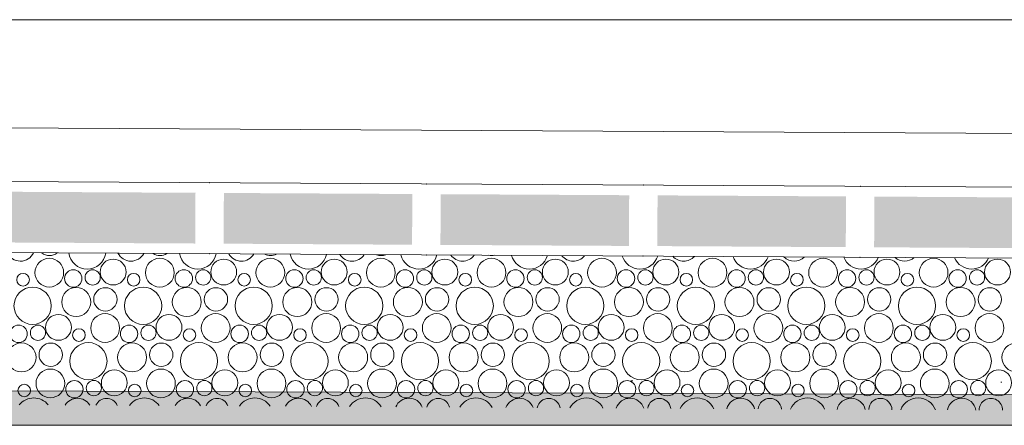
# Model space of a CAD drawing. Header units: millimetres. Extents: x -94601 to -15166, y -300 to 6935.
# Tile 10 of 97: x -84521 to -83549, y -300 to 100. Entities that reach past the tile are written whole.
import ezdxf

# ---------------------------------------------------------------- set-up
doc = ezdxf.new("R2010")
doc.units = ezdxf.units.MM
doc.header["$MEASUREMENT"] = 0
for name, color, linetype in [('Métal _ Bardage.Charp_Couv_Bard_Métal', 7, 'Continuous'), ('Nouveau_Terrain _ Original.Terrain', 7, 'Continuous'), ('Nouveau_VRD _ Voirie 3d.VRD', 7, 'Continuous')]:
    doc.layers.add(name, color=color, linetype=linetype)

# ---------------------------------------------------------------- blocks, each defined once
blk = doc.blocks.new('Élément de coupe_21')
at = {"layer": 'Métal _ Bardage.Charp_Couv_Bard_Métal', "color": 7, "linetype": 'Continuous', "lineweight": 15}
blk.add_line((-88690.35, 100), (-81185.35, 100), dxfattribs=at)
blk = doc.blocks.new('*X45')
at = {"layer": 'Nouveau_VRD _ Voirie 3d.VRD', "color": 33, "linetype": 'Continuous', "lineweight": 15, "true_color": 0xf48e54}
for centre, radius in [((-84491.6, -149.49), 14.19), ((-84382.49, -149.49), 14.19), ((-84273.38, -149.49), 14.19), ((-84164.27, -149.49), 14.19), ((-84055.16, -149.49), 14.19), ((-83946.04, -149.49), 14.19), ((-83836.93, -149.49), 14.19), ((-83727.82, -149.49), 14.19), ((-83618.71, -149.49), 14.19), ((-84428.54, -148.84), 12.77), ((-84319.42, -148.84), 12.77), ((-84210.31, -148.84), 12.77), ((-84101.2, -148.84), 12.77), ((-83992.09, -148.84), 12.77), ((-83882.97, -148.84), 12.77), ((-83773.86, -148.84), 12.77), ((-83664.75, -148.84), 12.77), ((-83555.64, -148.84), 12.77), ((-84517.44, -156.46), 6.2), ((-84467.9, -155.22), 8.58), ((-84448.75, -154.16), 7.52), ((-84408.32, -156.46), 6.2), ((-84358.78, -155.22), 8.58), ((-84339.64, -154.16), 7.52), ((-84299.21, -156.46), 6.2), ((-84249.67, -155.22), 8.58), ((-84230.52, -154.16), 7.52), ((-84190.1, -156.46), 6.2), ((-84140.56, -155.22), 8.58), ((-84121.41, -154.16), 7.52), ((-84080.99, -156.46), 6.2), ((-84031.45, -155.22), 8.58), ((-84012.3, -154.16), 7.52), ((-83971.87, -156.46), 6.2), ((-83922.33, -155.22), 8.58), ((-83903.19, -154.16), 7.52), ((-83862.76, -156.46), 6.2), ((-83813.22, -155.22), 8.58), ((-83794.07, -154.16), 7.52), ((-83753.65, -156.46), 6.2), ((-83704.11, -155.22), 8.58), ((-83684.96, -154.16), 7.52), ((-83644.54, -156.46), 6.2), ((-83595, -155.22), 8.58), ((-83575.85, -154.16), 7.52), ((-84508.07, -182.16), 18.36), ((-84465, -178.42), 14.31), ((-84436.19, -175.78), 11.51), ((-84398.95, -182.16), 18.36), ((-84355.88, -178.42), 14.31), ((-84327.07, -175.78), 11.51), ((-84289.84, -182.16), 18.36), ((-84246.77, -178.42), 14.31), ((-84217.96, -175.78), 11.51), ((-84180.73, -182.16), 18.36), ((-84137.66, -178.42), 14.31), ((-84108.85, -175.78), 11.51), ((-84071.62, -182.16), 18.36), ((-84028.55, -178.42), 14.31), ((-83999.74, -175.78), 11.51), ((-83962.5, -182.16), 18.36), ((-83919.44, -178.42), 14.31), ((-83890.63, -175.78), 11.51), ((-83853.39, -182.16), 18.36), ((-83810.32, -178.42), 14.31), ((-83781.51, -175.78), 11.51), ((-83744.28, -182.16), 18.36), ((-83701.21, -178.42), 14.31), ((-83672.4, -175.78), 11.51), ((-83635.17, -182.16), 18.36), ((-83592.1, -178.42), 14.31), ((-83563.29, -175.78), 11.51), ((-84482.54, -203.44), 12.77), ((-84436.49, -204.09), 14.19), ((-84373.42, -203.44), 12.77), ((-84327.38, -204.09), 14.19), ((-84264.31, -203.44), 12.77), ((-84218.27, -204.09), 14.19), ((-84155.2, -203.44), 12.77), ((-84109.16, -204.09), 14.19), ((-84046.09, -203.44), 12.77), ((-84000.04, -204.09), 14.19), ((-83936.97, -203.44), 12.77), ((-83890.93, -204.09), 14.19), ((-83827.86, -203.44), 12.77), ((-83781.82, -204.09), 14.19), ((-83718.75, -203.44), 12.77), ((-83672.71, -204.09), 14.19), ((-83609.64, -203.44), 12.77), ((-83563.59, -204.09), 14.19), ((-84521.9, -209.82), 8.58), ((-84502.75, -208.76), 7.52), ((-84412.78, -209.82), 8.58), ((-84393.64, -208.76), 7.52), ((-84303.67, -209.82), 8.58), ((-84284.52, -208.76), 7.52), ((-84194.56, -209.82), 8.58), ((-84175.41, -208.76), 7.52), ((-84085.45, -209.82), 8.58), ((-84066.3, -208.76), 7.52), ((-83976.33, -209.82), 8.58), ((-83957.19, -208.76), 7.52), ((-83867.22, -209.82), 8.58), ((-83848.07, -208.76), 7.52), ((-83758.11, -209.82), 8.58), ((-83738.96, -208.76), 7.52), ((-83649, -209.82), 8.58), ((-83629.85, -208.76), 7.52), ((-84462.32, -211.06), 6.2), ((-84353.21, -211.06), 6.2), ((-84244.1, -211.06), 6.2), ((-84134.99, -211.06), 6.2), ((-84025.87, -211.06), 6.2), ((-83916.76, -211.06), 6.2), ((-83807.65, -211.06), 6.2), ((-83698.54, -211.06), 6.2), ((-83589.43, -211.06), 6.2), ((-84519, -233.02), 14.31), ((-84490.19, -230.38), 11.51), ((-84452.95, -236.76), 18.36), ((-84409.88, -233.02), 14.31), ((-84381.07, -230.38), 11.51), ((-84343.84, -236.76), 18.36), ((-84300.77, -233.02), 14.31), ((-84271.96, -230.38), 11.51), ((-84234.73, -236.76), 18.36), ((-84191.66, -233.02), 14.31), ((-84162.85, -230.38), 11.51), ((-84125.62, -236.76), 18.36), ((-84082.55, -233.02), 14.31), ((-84053.74, -230.38), 11.51), ((-84016.5, -236.76), 18.36), ((-83973.44, -233.02), 14.31), ((-83944.63, -230.38), 11.51), ((-83907.39, -236.76), 18.36), ((-83864.32, -233.02), 14.31), ((-83835.51, -230.38), 11.51), ((-83798.28, -236.76), 18.36), ((-83755.21, -233.02), 14.31), ((-83726.4, -230.38), 11.51), ((-83689.17, -236.76), 18.36), ((-83646.1, -233.02), 14.31), ((-83617.29, -230.38), 11.51), ((-83580.06, -236.76), 18.36), ((-83536.99, -233.02), 14.31), ((-84490.49, -258.69), 14.19), ((-84427.42, -258.04), 12.77), ((-84381.38, -258.69), 14.19), ((-84318.31, -258.04), 12.77), ((-84272.27, -258.69), 14.19), ((-84209.2, -258.04), 12.77), ((-84163.16, -258.69), 14.19), ((-84100.09, -258.04), 12.77), ((-84054.04, -258.69), 14.19), ((-83990.97, -258.04), 12.77), ((-83944.93, -258.69), 14.19), ((-83881.86, -258.04), 12.77), ((-83835.82, -258.69), 14.19), ((-83772.75, -258.04), 12.77), ((-83726.71, -258.69), 14.19), ((-83663.64, -258.04), 12.77), ((-83617.59, -258.69), 14.19), ((-83554.52, -258.04), 12.77), ((-84516.32, -265.66), 6.2), ((-84466.78, -264.42), 8.58), ((-84447.64, -263.35), 7.52), ((-84407.21, -265.66), 6.2), ((-84357.67, -264.42), 8.58), ((-84338.52, -263.35), 7.52), ((-84298.1, -265.66), 6.2), ((-84248.56, -264.42), 8.58), ((-84229.41, -263.35), 7.52), ((-84188.99, -265.66), 6.2), ((-84139.45, -264.42), 8.58), ((-84120.3, -263.35), 7.52), ((-84079.87, -265.66), 6.2), ((-84030.33, -264.42), 8.58), ((-84011.19, -263.35), 7.52), ((-83970.76, -265.66), 6.2), ((-83921.22, -264.42), 8.58), ((-83902.07, -263.35), 7.52), ((-83861.65, -265.66), 6.2), ((-83812.11, -264.42), 8.58), ((-83792.96, -263.35), 7.52), ((-83752.54, -265.66), 6.2), ((-83703, -264.42), 8.58), ((-83683.85, -263.35), 7.52), ((-83643.43, -265.66), 6.2), ((-83593.88, -264.42), 8.58), ((-83574.74, -263.35), 7.52)]:
    blk.add_circle(centre, radius, dxfattribs=at)
for centre, radius, start, end in [((-84520.11, -123.82), 14.31, 204.17408, 335.18637), ((-84491.3, -121.18), 11.51, 229.10466, 310.25579), ((-84454.07, -127.56), 18.36, 187.70941, 351.65105), ((-84411, -123.82), 14.31, 206.88327, 332.47718), ((-84382.19, -121.18), 11.51, 234.01833, 305.34212), ((-84344.95, -127.56), 18.36, 189.63312, 349.72734), ((-84301.88, -123.82), 14.31, 209.66004, 329.70042), ((-84273.07, -121.18), 11.51, 239.60797, 299.75249), ((-84235.84, -127.56), 18.36, 191.56823, 347.79222), ((-84192.77, -123.82), 14.31, 212.51678, 326.84367), ((-84163.96, -121.18), 11.51, 246.36146, 292.99899), ((-84126.73, -127.56), 18.36, 193.51721, 345.84325), ((-84083.66, -123.82), 14.31, 215.46867, 323.89179), ((-84054.85, -121.18), 11.51, 255.90552, 283.45494), ((-84017.62, -127.56), 18.36, 195.48266, 343.87779), ((-83974.55, -123.82), 14.31, 218.53464, 320.82582), ((-83908.5, -127.56), 18.36, 197.4674, 341.89306), ((-83865.44, -123.82), 14.31, 221.73905, 317.62141), ((-83799.39, -127.56), 18.36, 199.47445, 339.88601), ((-83756.32, -123.82), 14.31, 225.11424, 314.24621), ((-83690.28, -127.56), 18.36, 201.50714, 337.85332), ((-83647.21, -123.82), 14.31, 228.70493, 310.65552), ((-83581.17, -127.56), 18.36, 203.56915, 335.79131), ((-84506.95, -291.36), 18.36, 38.43895, 140.9215), ((-84463.88, -287.62), 14.31, 31.37328, 147.98717), ((-84435.07, -284.98), 11.51, 23.85789, 155.50257), ((-84397.84, -291.36), 18.36, 36.04197, 143.31849), ((-84354.77, -287.62), 14.31, 28.5499, 150.81055), ((-84325.96, -284.98), 11.51, 20.5745, 158.78595), ((-84288.73, -291.36), 18.36, 33.71669, 145.64377), ((-84245.66, -287.62), 14.31, 25.8013, 153.55916), ((-84216.85, -284.98), 11.51, 17.36152, 161.99893), ((-84179.62, -291.36), 18.36, 31.45351, 147.90694), ((-84136.55, -287.62), 14.31, 23.11593, 156.24452), ((-84107.74, -284.98), 11.51, 14.20505, 165.15541), ((-84070.5, -291.36), 18.36, 29.24443, 150.11602), ((-84027.44, -287.62), 14.31, 20.4841, 158.87635), ((-83998.63, -284.98), 11.51, 11.09305, 168.26741), ((-83961.39, -291.36), 18.36, 27.08267, 152.27779), ((-83918.32, -287.62), 14.31, 17.89746, 161.463), ((-83889.51, -284.98), 11.51, 8.01484, 171.34561), ((-83852.28, -291.36), 18.36, 24.96241, 154.39805), ((-83809.21, -287.62), 14.31, 15.34872, 164.01174), ((-83780.4, -284.98), 11.51, 4.9607, 174.39975), ((-83743.17, -291.36), 18.36, 22.8786, 156.48186), ((-83700.1, -287.62), 14.31, 12.83142, 166.52904), ((-83671.29, -284.98), 11.51, 1.92156, 177.4389), ((-83634.06, -291.36), 18.36, 20.82679, 158.53367), ((-83590.99, -287.62), 14.31, 10.33971, 169.02074), ((-83562.18, -284.98), 11.51, 358.88872, 180.47174)]:
    blk.add_arc(centre, radius, start, end, dxfattribs=at)
blk = doc.blocks.new('*X46')
at = {"layer": 'Nouveau_VRD _ Voirie 3d.VRD', "linetype": 'Continuous', "lineweight": 15, "true_color": 0xb5b5b5}
for points in [[(-84347.54, -120.72), (-84347.26, -70.71), (-84533.29, -69.67), (-84533.57, -119.68)], [(-84133.5, -121.91), (-84133.22, -71.91), (-84319.25, -70.87), (-84319.53, -120.88)], [(-83919.47, -123.11), (-83919.19, -73.1), (-84105.22, -72.06), (-84105.5, -122.07)], [(-83705.43, -124.3), (-83705.15, -74.29), (-83891.18, -73.26), (-83891.46, -123.26)], [(-83491.39, -125.5), (-83491.11, -75.49), (-83677.15, -74.45), (-83677.42, -124.46)]]:
    blk.add_hatch(color=253, dxfattribs=at).paths.add_polyline_path(points)
at = {"layer": 'Nouveau_VRD _ Voirie 3d.VRD', "color": 253, "linetype": 'Continuous', "lineweight": 15, "true_color": 0xb5b5b5}
for p in [(-84333.2, -60.79), (-84119.16, -61.98), (-83905.13, -63.18), (-83691.09, -64.37), (-84333.59, -130.8), (-84119.56, -131.99), (-83905.52, -133.19), (-83691.48, -134.38)]:
    blk.add_point(p, dxfattribs=at)
blk = doc.blocks.new('Élément de coupe_38')
at = {"layer": 'Nouveau_VRD _ Voirie 3d.VRD', "color": 251, "linetype": 'Continuous', "lineweight": 15, "true_color": 0x6a6a6a}
blk.add_line((-82142.42, -19.98), (-88539.43, 15.72), dxfattribs=at)
at = {"layer": 'Nouveau_VRD _ Voirie 3d.VRD', "color": 7, "linetype": 'Continuous', "lineweight": 15}
for p, q in [((-87292.26, -44.27), (-81749.32, -75.21)), ((-87292.26, -114.29), (-81749.32, -145.22))]:
    blk.add_line(p, q, dxfattribs=at)
at = {"layer": 'Nouveau_VRD _ Voirie 3d.VRD', "lineweight": 0}
for name in ['*X46', '*X45']:
    blk.add_blockref(name, (0, 0), dxfattribs=at)
blk = doc.blocks.new('Élément de coupe_152')
at = {"layer": 'Nouveau_Terrain _ Original.Terrain', "linetype": 'Continuous', "lineweight": 15, "true_color": 0xf48e54}
h = blk.add_hatch(dxfattribs=at)
h.set_pattern_fill('Terre', color=33, style=0, pattern_type=2)
h.set_pattern_definition([(45, (0, 0), (-137.8858, 137.8858), []), (45, (-45.96, 45.96), (-275.7716, 275.7716), []), (45, (-91.92, 91.92), (-275.7716, 275.7716), []), (135, (-137.886, 137.886), (45.96194, 45.96194), [195, -195])])
h.paths.add_polyline_path([(-75298, -300), (-94600.15, -229.23), (-94600.15, -300)])
at = {"layer": 'Nouveau_Terrain _ Original.Terrain', "color": 7, "linetype": 'Continuous', "lineweight": 15}
for p, q in [((-94600.15, -229.23), (-75298, -300)), ((-75298, -300), (-94600.15, -300))]:
    blk.add_line(p, q, dxfattribs=at)
at = {"layer": 'Nouveau_Terrain _ Original.Terrain', "color": 114, "linetype": 'Continuous', "lineweight": 15, "true_color": 0x00ad56}
for p, q in [((-83915.73, -256.18), (-83917.32, -256.17)), ((-83915.73, -256.18), (-83917.32, -256.17)), ((-83551.45, -257.62), (-83552.26, -257.62)), ((-83551.45, -257.62), (-83552.26, -257.62))]:
    blk.add_line(p, q, dxfattribs=at)

msp = doc.modelspace()

# ---------------------------------------------------------------- block references
at = {"layer": 'Métal _ Bardage.Charp_Couv_Bard_Métal', "lineweight": 0}
msp.add_blockref('Élément de coupe_21', (0, 0), dxfattribs=at)
at = {"layer": 'Nouveau_Terrain _ Original.Terrain', "lineweight": 0}
msp.add_blockref('Élément de coupe_152', (0, 0), dxfattribs=at)
at = {"layer": 'Nouveau_VRD _ Voirie 3d.VRD', "lineweight": 0}
msp.add_blockref('Élément de coupe_38', (0, 0), dxfattribs=at)

doc.saveas('drawing.dxf')
